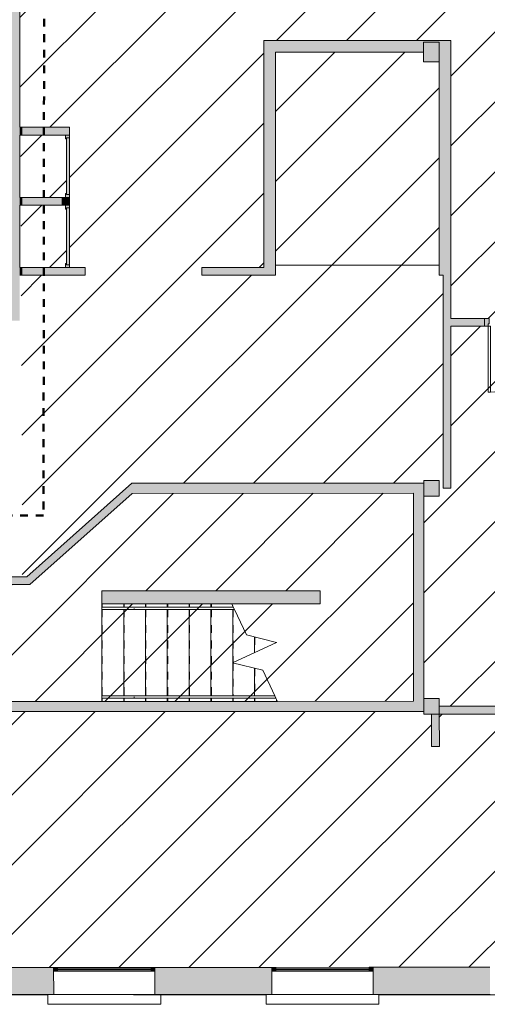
# Model space of a CAD drawing. Header units: metres. Extents: x 82 to 222, y -4 to 154.
# Tile 170 of 214: x 136.45 to 142.45, y 102.31 to 114.95. Entities that reach past the tile are written whole.
import ezdxf

# ---------------------------------------------------------------- set-up
doc = ezdxf.new("R2010")
doc.units = ezdxf.units.M
doc.linetypes.add('Centre', pattern=[0.0125, 0.0025, -0.001875, 0.00625, -0.001875])
doc.linetypes.add('Tiret', pattern=[0.0025, 0.00125, -0.00125])
doc.layers.add('A-DETL', color=7, linetype='Continuous', lineweight=5, true_color=0x00a600)
doc.layers.add('A-DOOR-FRAM', color=7, linetype='Continuous', lineweight=5, true_color=0x2a2a2a)
for name, color, linetype, lineweight in [('A-DETL-GENF', 7, 'Continuous', 5), ('A-DOOR', 7, 'Continuous', 5), ('A-FLOR', 7, 'Continuous', 5), ('A-FLOR-HRAL', 7, 'Continuous', 5), ('A-GENM', 7, 'Continuous', 5), ('A-GLAZ-CURT', 7, 'Continuous', 5), ('A-GLAZ-CWMG', 7, 'Continuous', 5), ('A-WALL', 7, 'Continuous', 5), ('C-TOPO', 7, 'Continuous', 5), ('S-COLS', 7, 'Continuous', 5), ('S-STRS', 7, 'Continuous', 5), ('S-STRS-MBND', 7, 'Continuous', 9)]:
    doc.layers.add(name, color=color, linetype=linetype, lineweight=lineweight)
doc.layers.add('A-WALL-PATT', color=7, linetype='Continuous', true_color=0x2a2a2a)

# ---------------------------------------------------------------- blocks, each defined once
blk = doc.blocks.new('ART-Béton-Poteau rectangulaire - 20X25-3251002-DCE-Plan de reperage des sol- rez de rue-200 - Dépendante 1')
at = {"layer": 'S-COLS', "true_color": 0x2a2a2a}
blk.add_hatch(color=250, dxfattribs=at).paths.add_polyline_path([(-0.1, -0.125), (0.1, -0.125), (0.1, 0.125), (-0.1, 0.125)])
at = {"layer": 'S-COLS', "lineweight": 20}
for p, q in [((0.1, 0.125), (-0.1, 0.125)), ((-0.1, 0.125), (-0.1, -0.125)), ((0.1, -0.125), (0.1, 0.125)), ((-0.1, -0.125), (0.1, -0.125))]:
    blk.add_line(p, q, dxfattribs=at)
blk = doc.blocks.new('ART-Béton-Poteau rectangulaire - 20X20-3251590-DCE-Plan de reperage des sol- rez de rue-200 - Dépendante 1')
at = {"layer": 'S-COLS', "true_color": 0x2a2a2a}
blk.add_hatch(color=250, dxfattribs=at).paths.add_polyline_path([(-0.1, -0.1), (0.1, -0.1), (0.1, 0.1), (-0.1, 0.1), (-0.1, -0.057)])
at = {"layer": 'S-COLS', "lineweight": 20}
for p, q in [((0.1, 0.1), (-0.1, 0.1)), ((-0.1, 0.1), (-0.1, -0.1)), ((0.1, -0.1), (0.1, 0.1)), ((-0.1, -0.1), (0.1, -0.1))]:
    blk.add_line(p, q, dxfattribs=at)
blk = doc.blocks.new('OMD_Porte 1V tunnel - 80x204-5423503-DCE-Plan de reperage des sol- rez de rue-200 - Dépendante 1')
at = {"layer": 'A-DOOR', "true_color": 0x2a2a2a}
h = blk.add_hatch(color=250, dxfattribs=at)
h.paths.add_polyline_path([(-0.518, 0.05), (-0.518, -0.05), (-0.473, -0.05), (-0.473, -0.02), (-0.458, -0.02), (-0.458, 0.05), (-0.517, 0.05)])
h.paths.add_polyline_path([(0.357, 0.05), (0.357, -0.02), (0.372, -0.02), (0.372, -0.05), (0.417, -0.05), (0.417, 0.05), (0.373, 0.05)])
at = {"layer": 'A-DOOR'}
for p, q in [((-0.458, 0.05), (-0.518, 0.05)), ((-0.458, -0.02), (-0.458, 0.05)), ((0.417, 0.05), (0.357, 0.05)), ((0.357, 0.05), (0.357, -0.02)), ((-0.518, -0.05), (-0.473, -0.05)), ((-0.473, -0.05), (-0.473, -0.02)), ((-0.473, -0.02), (-0.458, -0.02)), ((-0.443, -0.05), (-0.473, -0.05)), ((-0.473, -0.05), (-0.473, -0.895)), ((-0.473, -0.05), (-0.443, -0.05)), ((-0.443, -0.895), (-0.443, -0.05)), ((0.357, -0.02), (0.372, -0.02)), ((0.372, -0.02), (0.372, -0.05)), ((0.372, -0.05), (0.417, -0.05)), ((-0.443, -0.895), (-0.473, -0.895))]:
    blk.add_line(p, q, dxfattribs=at)
blk.add_arc((-0.473, -0.05), 0.845, 270, 360, dxfattribs=at)
blk = doc.blocks.new('Grz_Placard 1V - 80X204-3238027-DCE-Plan de reperage des sol- rez de rue-200 - Dépendante 1')
at = {"layer": 'A-DOOR', "true_color": 0x2a2a2a}
blk.add_hatch(color=250, dxfattribs=at).paths.add_polyline_path([(-0.36, -0.01), (-0.36, -0.05), (0.37, -0.05), (0.37, -0.01)])
at = {"layer": 'A-DOOR-FRAM'}
h = blk.add_hatch(color=256, dxfattribs=at)
h.paths.add_polyline_path([(-0.395, 0), (-0.395, -0.05), (-0.36, -0.05), (-0.36, -0.01), (-0.345, -0.01), (-0.345, 0), (-0.395, 0)])
h.paths.add_polyline_path([(0.355, 0), (0.355, -0.01), (0.37, -0.01), (0.37, -0.05), (0.405, -0.05), (0.405, 0), (0.37, 0)])
at = {"layer": 'A-DOOR'}
for p, q in [((0.37, -0.01), (-0.36, -0.01)), ((-0.36, -0.01), (-0.36, -0.05)), ((-0.36, -0.05), (0.37, -0.05)), ((0.37, -0.05), (0.37, -0.01))]:
    blk.add_line(p, q, dxfattribs=at)
at = {"layer": 'A-DOOR-FRAM', "color": 7}
for p, q in [((-0.345, 0), (-0.395, 0)), ((-0.345, -0.01), (-0.345, 0)), ((0.405, 0), (0.355, 0)), ((0.355, 0), (0.355, -0.01)), ((-0.395, -0.05), (-0.36, -0.05)), ((-0.36, -0.05), (-0.36, -0.01)), ((-0.36, -0.01), (-0.345, -0.01)), ((0.355, -0.01), (0.37, -0.01)), ((0.37, -0.01), (0.37, -0.05)), ((0.37, -0.05), (0.405, -0.05))]:
    blk.add_line(p, q, dxfattribs=at)
blk = doc.blocks.new('Grz_Placard 1V - 80X204-V3-DCE-Plan de reperage des sol- rez de rue-200 - Dépendante 1')
at = {"layer": 'A-DOOR', "true_color": 0x2a2a2a}
blk.add_hatch(color=250, dxfattribs=at).paths.add_polyline_path([(-0.36, -0.01), (-0.36, -0.05), (0.37, -0.05), (0.37, -0.01), (-0.296, -0.01)])
at = {"layer": 'A-DOOR-FRAM'}
h = blk.add_hatch(color=256, dxfattribs=at)
h.paths.add_polyline_path([(-0.395, 0), (-0.395, -0.05), (-0.36, -0.05), (-0.36, -0.01), (-0.345, -0.01), (-0.345, 0), (-0.395, 0)])
h.paths.add_polyline_path([(0.37, -0.05), (0.37, -0.05), (0.405, -0.05)])
h.paths.add_polyline_path([(0.355, 0), (0.355, -0.01), (0.37, -0.01), (0.37, -0.05), (0.405, -0.05), (0.405, 0), (0.37, 0)])
at = {"layer": 'A-DOOR'}
for p, q in [((0.37, -0.01), (-0.36, -0.01)), ((-0.36, -0.01), (-0.36, -0.05)), ((-0.36, -0.05), (0.37, -0.05)), ((0.37, -0.05), (0.37, -0.01))]:
    blk.add_line(p, q, dxfattribs=at)
at = {"layer": 'A-DOOR-FRAM', "color": 7}
for p, q in [((-0.345, 0), (-0.395, 0)), ((-0.345, -0.01), (-0.345, 0)), ((0.405, 0), (0.355, 0)), ((0.355, 0), (0.355, -0.01)), ((-0.395, -0.05), (-0.36, -0.05)), ((-0.36, -0.05), (-0.36, -0.01)), ((-0.36, -0.01), (-0.345, -0.01)), ((0.355, -0.01), (0.37, -0.01)), ((0.37, -0.01), (0.37, -0.05)), ((0.37, -0.05), (0.405, -0.05))]:
    blk.add_line(p, q, dxfattribs=at)
blk = doc.blocks.new('Type de main courante - Main courante_Interne_-3257997-DCE-Plan de reperage des sol- rez de rue-200 - Dépendante 1')
at = {"layer": 'A-FLOR-HRAL'}
for p, q in [((172.802, -18.252), (173.123, -18.559)), ((172.81, -18.244), (172.812, -18.241)), ((173.144, -18.537), (172.823, -18.231))]:
    blk.add_line(p, q, dxfattribs=at)
at = {"layer": 'A-FLOR-HRAL', "flags": 128}
blk.add_lwpolyline([(173.113, -18.527), (173.111, -18.529), (173.11, -18.531)], dxfattribs=at)
blk = doc.blocks.new('Type de main courante - Main courante_Interne_-V4-DCE-Plan de reperage des sol- rez de rue-200 - Dépendante 1')
at = {"layer": 'A-FLOR-HRAL'}
for p, q in [((172.822, -18.231), (172.802, -18.252)), ((172.802, -18.252), (174.416, -19.795)), ((172.823, -18.231), (174.427, -19.764)), ((174.416, -19.795), (174.427, -19.764))]:
    blk.add_line(p, q, dxfattribs=at)
blk = doc.blocks.new('Type de main courante - Main courante_Interne_-3258013-DCE-Plan de reperage des sol- rez de rue-200 - Dépendante 1')
at = {"layer": 'A-FLOR-HRAL'}
for p, q in [((173.59, -17.428), (173.911, -17.735)), ((173.597, -17.42), (173.6, -17.417)), ((173.932, -17.713), (173.61, -17.407))]:
    blk.add_line(p, q, dxfattribs=at)
at = {"layer": 'A-FLOR-HRAL', "flags": 128}
blk.add_lwpolyline([(173.9, -17.703), (173.899, -17.705), (173.897, -17.707)], dxfattribs=at)
blk = doc.blocks.new('Type de main courante - Main courante_Interne_-V5-DCE-Plan de reperage des sol- rez de rue-200 - Dépendante 1')
at = {"layer": 'A-FLOR-HRAL'}
for p, q in [((173.61, -17.407), (173.59, -17.428)), ((173.59, -17.428), (174.819, -18.604)), ((173.61, -17.407), (174.83, -18.572)), ((174.819, -18.604), (174.83, -18.572))]:
    blk.add_line(p, q, dxfattribs=at)
blk = doc.blocks.new('Meneau rectangulaire - 50x50-3242118-DCE-Plan de reperage des sol- rez de rue-200 - Dépendante 1')
at = {"layer": 'A-GLAZ-CWMG', "true_color": 0x2a2a2a}
blk.add_hatch(color=250, dxfattribs=at).paths.add_polyline_path([(-0.05, -0.025), (0, -0.025), (0, 0.025), (-0.05, 0.025)])
at = {"layer": 'A-GLAZ-CWMG'}
for p, q in [((0, 0.025), (-0.05, 0.025)), ((-0.05, 0.025), (-0.05, -0.025)), ((0, -0.025), (0, 0.025)), ((-0.05, -0.025), (0, -0.025))]:
    blk.add_line(p, q, dxfattribs=at)
blk = doc.blocks.new('Panneau système - Vitré-3242119-DCE-Plan de reperage des sol- rez de rue-200 - Dépendante 1')
at = {"layer": 'A-GLAZ-CURT', "true_color": 0x2a2a2a}
blk.add_hatch(color=250, dxfattribs=at).paths.add_polyline_path([(0.6, 0.005), (-0.6, 0.005), (-0.6, -0.005), (0.6, -0.005)])
at = {"layer": 'A-GLAZ-CURT'}
for p, q in [((0.6, 0.005), (-0.6, 0.005)), ((-0.6, 0.005), (-0.6, -0.005)), ((0.6, -0.005), (0.6, 0.005)), ((-0.6, -0.005), (0.6, -0.005))]:
    blk.add_line(p, q, dxfattribs=at)
blk = doc.blocks.new('Meneau rectangulaire - 50x50-3242120-DCE-Plan de reperage des sol- rez de rue-200 - Dépendante 1')
at = {"layer": 'A-GLAZ-CWMG', "true_color": 0x2a2a2a}
blk.add_hatch(color=250, dxfattribs=at).paths.add_polyline_path([(0, -0.025), (-0.05, -0.025), (-0.05, 0.025), (0, 0.025)])
at = {"layer": 'A-GLAZ-CWMG'}
for p, q in [((-0.05, 0.025), (0, 0.025)), ((-0.05, -0.025), (-0.05, 0.025)), ((0, 0.025), (0, -0.025)), ((0, -0.025), (-0.05, -0.025))]:
    blk.add_line(p, q, dxfattribs=at)
blk = doc.blocks.new('Meneau rectangulaire - 50x50-3242115-DCE-Plan de reperage des sol- rez de rue-200 - Dépendante 1')
at = {"layer": 'A-GLAZ-CWMG'}
for p, q in [((148.123, 102.789), (149.323, 102.79)), ((149.323, 102.74), (148.123, 102.739))]:
    blk.add_line(p, q, dxfattribs=at)
blk = doc.blocks.new('appui fenetre - appui fenetre-3309576-DCE-Plan de reperage des sol- rez de rue-200 - Dépendante 1')
at = {"layer": 'A-GENM'}
for p, q in [((169.671, -20.523), (169.586, -20.611)), ((170.718, -21.525), (169.725, -20.574)), ((169.586, -20.611), (170.633, -21.614)), ((170.633, -21.614), (170.718, -21.525)), ((171.695, -22.457), (171.61, -22.546)), ((171.61, -22.546), (172.657, -23.549)), ((172.742, -23.46), (171.75, -22.509)), ((172.657, -23.549), (172.742, -23.46))]:
    blk.add_line(p, q, dxfattribs=at)

msp = doc.modelspace()

# ---------------------------------------------------------------- hatches: boundary and pattern name
at = {"layer": 'A-DETL-GENF', "true_color": 0x808080}
h = msp.add_hatch(dxfattribs=at)
h.set_pattern_fill('FP_14', color=8, style=0, pattern_type=2)
h.set_pattern_definition([(45, (-65.317, 107.194), (-0.4490128, 0.4490128), [])])
h.paths.add_polyline_path([(106.686, 124.55), (106.686, 124.55), (106.686, 124.565), (106.656, 124.565), (106.656, 124.61), (106.626, 124.61), (106.626, 125.58), (106.426, 125.579), (106.426, 125.664), (102.593, 125.664), (102.593, 125.694), (102.548, 125.694), (102.548, 125.724), (102.533, 125.724), (102.533, 125.794), (106.426, 125.794), (106.426, 125.879), (106.626, 125.88), (106.626, 126.475), (106.656, 126.475), (106.656, 126.52), (106.686, 126.52), (106.686, 126.535), (106.756, 126.535), (106.756, 124.55)])
h.paths.add_polyline_path([(101.283, 102.778), (106.631, 102.781), (106.631, 103.112), (106.661, 103.112), (106.661, 103.157), (106.691, 103.157), (106.691, 103.172), (106.761, 103.172), (106.761, 102.782), (114.571, 102.786), (114.57, 106.271), (108.188, 106.27), (108.188, 106.3), (108.143, 106.3), (108.143, 106.33), (108.128, 106.33), (108.128, 106.4), (109.1, 106.4), (109.099, 112.87), (109.129, 112.87), (109.129, 112.915), (109.159, 112.915), (109.159, 112.93), (109.229, 112.93), (109.23, 111.855), (109.429, 111.855), (109.429, 111.795), (114.57, 111.796), (114.565, 131.266), (109.424, 131.265), (109.424, 131.23), (109.224, 131.23), (109.225, 128.4), (109.195, 128.4), (109.195, 128.355), (109.165, 128.355), (109.165, 128.34), (109.095, 128.34), (109.094, 131.265), (106.754, 131.265), (106.754, 129.85), (106.685, 129.85), (106.685, 129.865), (106.655, 129.865), (106.655, 129.91), (106.625, 129.91), (106.624, 131.23), (106.424, 131.229), (106.424, 131.429), (106.624, 131.43), (106.624, 133.45), (106.004, 133.449), (106.004, 134.624), (101.283, 134.629), (101.283, 133.374), (101.286, 133.374), (101.286, 133.324), (101.283, 133.324), (101.283, 132.125), (101.286, 132.125), (101.286, 132.075), (101.283, 132.075), (101.283, 130.574), (101.287, 130.574), (101.287, 130.524), (101.283, 130.524), (101.283, 129.325), (101.287, 129.325), (101.287, 129.275), (101.283, 129.275), (101.283, 128.593), (101.718, 128.593), (101.718, 128.523), (101.703, 128.523), (101.703, 128.493), (101.658, 128.493), (101.658, 128.463), (101.283, 128.463), (101.283, 127.774), (101.287, 127.774), (101.287, 127.724), (101.283, 127.724), (101.283, 126.525), (101.287, 126.525), (101.287, 126.475), (101.283, 126.475), (101.283, 125.793), (101.718, 125.793), (101.718, 125.723), (101.703, 125.723), (101.703, 125.693), (101.658, 125.693), (101.658, 125.663), (101.283, 125.663), (101.283, 124.974), (101.288, 124.974), (101.288, 124.924), (101.283, 124.924), (101.283, 123.725), (101.288, 123.725), (101.288, 123.675), (101.283, 123.675), (101.283, 122.793), (106.426, 122.795), (106.426, 123.079), (106.626, 123.08), (106.626, 123.675), (106.656, 123.675), (106.656, 123.72), (106.686, 123.72), (106.686, 123.735), (106.756, 123.735), (106.756, 122.665), (101.283, 122.663), (101.283, 122.278), (101.587, 122.278), (101.588, 117.978), (101.283, 117.978), (101.283, 117.478), (101.928, 117.478), (101.928, 117.178), (101.283, 117.178), (101.283, 116.574), (101.29, 116.574), (101.29, 116.524), (101.283, 116.524), (101.283, 115.325), (101.29, 115.325), (101.288, 115.275), (101.283, 115.275), (101.283, 113.774), (101.291, 113.774), (101.291, 113.724), (101.283, 113.724), (101.283, 112.525), (101.291, 112.525), (101.291, 112.475), (101.283, 112.475), (101.283, 110.974), (101.291, 110.974), (101.291, 110.924), (101.283, 110.924), (101.283, 109.725), (101.291, 109.725), (101.29, 109.675), (101.283, 109.675), (101.283, 108.174), (101.292, 108.174), (101.292, 108.124), (101.283, 108.124), (101.283, 106.925), (101.292, 106.925), (101.292, 106.875), (101.283, 106.875), (101.283, 105.379), (101.293, 105.379), (101.293, 105.329), (101.283, 105.329), (101.283, 104.13), (101.293, 104.13), (101.293, 104.08), (101.283, 104.08), (101.283, 102.778)])
h.paths.add_polyline_path([(144.099, 112.826), (144.099, 112.826), (144.099, 112.811), (144.129, 112.811), (144.129, 111.118), (149.769, 111.118), (149.769, 111.02), (143.302, 111.018), (143.302, 111.048), (143.287, 111.048), (143.287, 111.118), (144.029, 111.118), (144.029, 112.826)])
h.paths.add_polyline_path([(144.548, 114.726), (144.548, 114.726), (144.548, 114.711), (144.578, 114.711), (144.578, 114.664), (144.628, 114.664), (144.628, 114.574), (149.768, 114.575), (149.768, 114.475), (144.628, 114.473), (144.628, 114.414), (144.428, 114.413), (144.428, 114.473), (144.128, 114.473), (144.129, 113.656), (144.099, 113.656), (144.099, 113.641), (144.029, 113.641), (144.028, 114.573), (144.428, 114.575), (144.428, 114.663), (144.478, 114.664), (144.478, 114.726)])
h.paths.add_polyline_path([(144.547, 119.111), (144.547, 119.111), (144.547, 119.096), (144.577, 119.096), (144.578, 118.389), (144.128, 118.388), (144.128, 117.388), (149.768, 117.39), (149.768, 117.29), (144.128, 117.288), (144.128, 116.263), (144.578, 116.264), (144.578, 115.556), (144.548, 115.556), (144.548, 115.541), (144.478, 115.541), (144.478, 116.163), (144.028, 116.163), (144.028, 118.488), (144.477, 118.488), (144.477, 119.111)])
h.paths.add_polyline_path([(144.547, 120.351), (144.547, 120.351), (144.547, 120.336), (144.577, 120.336), (144.578, 120.289), (144.627, 120.289), (144.627, 120.189), (149.767, 120.19), (149.767, 120.09), (144.627, 120.089), (144.627, 119.989), (144.577, 119.988), (144.577, 119.941), (144.547, 119.941), (144.547, 119.926), (144.477, 119.926), (144.477, 119.988), (144.427, 119.988), (144.427, 120.288), (144.477, 120.289), (144.477, 120.351)])
h.paths.add_polyline_path([(144.546, 124.681), (144.546, 124.681), (144.546, 124.666), (144.576, 124.666), (144.576, 123.989), (144.126, 123.988), (144.126, 122.988), (149.776, 122.99), (149.776, 123.69), (149.772, 123.69), (149.772, 124.99), (149.776, 124.99), (149.776, 125.79), (144.626, 125.789), (144.626, 125.589), (144.576, 125.588), (144.576, 125.511), (144.546, 125.511)])
h.paths.add_polyline_path([(141.887, 122.133), (141.887, 122.133), (141.887, 122.148), (141.857, 122.148), (141.857, 122.193), (141.827, 122.193), (141.826, 122.615), (136.448, 122.614), (136.448, 116.857), (141.858, 116.858), (141.857, 119.988), (141.627, 119.988), (141.627, 120.288), (141.827, 120.288), (141.827, 120.643), (141.857, 120.643), (141.858, 120.688), (141.887, 120.688)])
h.paths.add_polyline_path([(136.294, 102.787), (144.481, 102.789), (144.481, 103.991), (144.511, 103.991), (144.511, 104.006), (144.581, 104.006), (144.581, 102.789), (149.781, 102.79), (149.78, 104.09), (149.776, 104.09), (149.776, 105.39), (149.781, 105.39), (149.78, 106.89), (149.776, 106.89), (149.776, 108.19), (149.78, 108.19), (149.779, 109.69), (149.775, 109.69), (149.775, 110.99), (149.779, 110.99), (149.779, 112.49), (149.775, 112.49), (149.774, 113.79), (149.779, 113.79), (149.778, 115.29), (149.774, 115.29), (149.774, 116.59), (149.778, 116.59), (149.777, 118.09), (149.773, 118.09), (149.773, 118.14), (149.778, 118.14), (149.777, 119.34), (149.773, 119.34), (149.773, 119.39), (149.777, 119.39), (149.777, 120.89), (149.773, 120.89), (149.772, 122.19), (149.777, 122.19), (149.776, 122.89), (144.126, 122.888), (144.128, 121.888), (144.577, 121.889), (144.577, 121.181), (144.547, 121.181), (144.547, 121.166), (144.477, 121.166), (144.477, 121.788), (144.027, 121.788), (144.026, 124.088), (144.476, 124.088), (144.476, 124.681), (144.546, 124.681), (144.546, 125.496), (144.476, 125.496), (144.476, 125.588), (144.296, 125.588), (144.295, 128.473), (143.835, 128.473), (143.835, 128.543), (143.85, 128.543), (143.85, 128.573), (143.895, 128.573), (143.895, 128.603), (144.295, 128.603), (144.294, 131.423), (144.324, 131.423), (144.324, 131.468), (144.354, 131.468), (144.354, 131.483), (144.424, 131.483), (144.426, 131.438), (144.624, 131.439), (144.624, 131.239), (144.424, 131.238), (144.426, 125.888), (149.776, 125.89), (149.776, 126.399), (149.581, 126.399), (149.581, 132.055), (149.61, 132.055), (149.61, 132.07), (149.68, 132.07), (149.68, 132.01), (149.88, 132.01), (149.881, 126.803), (150.95, 126.801), (150.95, 135.595), (149.879, 135.595), (149.879, 133.56), (149.679, 133.56), (149.679, 133.5), (149.609, 133.5), (149.609, 133.515), (149.579, 133.515), (149.579, 134.655), (149.522, 134.655), (149.522, 134.644), (148.474, 134.644), (148.474, 134.594), (148.414, 134.594), (148.414, 134.599), (148.454, 134.599), (148.454, 134.639), (148.414, 134.639), (148.414, 134.644), (148.424, 134.644), (148.424, 134.654), (144.804, 134.654), (144.804, 134.644), (144.814, 134.644), (144.814, 134.639), (144.774, 134.637), (144.774, 134.599), (144.814, 134.599), (144.814, 134.594), (144.754, 134.594), (144.754, 134.644), (144.424, 134.644), (144.424, 132.913), (144.354, 132.913), (144.354, 132.928), (144.324, 132.928), (144.324, 132.973), (144.294, 132.973), (144.294, 133.821), (143.448, 132.978), (142.463, 131.993), (142.465, 131.991), (141.954, 131.48), (141.955, 129.545), (141.885, 129.545), (141.885, 129.56), (141.855, 129.56), (141.855, 129.605), (141.825, 129.605), (141.824, 129.603), (141.632, 129.603), (141.632, 129.673), (141.647, 129.673), (141.647, 129.703), (141.692, 129.703), (141.692, 129.673), (141.825, 129.673), (141.824, 131.238), (141.624, 131.238), (141.624, 131.267), (140.424, 131.268), (140.425, 130.573), (140.375, 130.573), (140.374, 131.268), (139.674, 131.268), (139.674, 130.35), (139.605, 130.35), (139.604, 130.365), (139.575, 130.365), (139.575, 130.41), (139.605, 130.41), (139.604, 131.269), (138.804, 131.269), (138.805, 129.672), (139.605, 129.672), (139.605, 129.675), (139.575, 129.675), (139.575, 129.72), (139.605, 129.72), (139.605, 129.735), (139.675, 129.735), (139.675, 129.672), (140.757, 129.673), (140.757, 129.703), (140.802, 129.703), (140.802, 129.673), (140.817, 129.673), (140.817, 129.603), (138.805, 129.602), (138.804, 129.485), (138.735, 129.485), (138.734, 129.5), (138.705, 129.5), (138.705, 129.545), (138.735, 129.545), (138.734, 129.602), (137.865, 129.602), (137.865, 129.734), (137.935, 129.734), (137.935, 129.719), (137.965, 129.719), (137.965, 129.674), (137.935, 129.672), (137.935, 129.672), (138.735, 129.672), (138.734, 131.269), (137.934, 131.27), (137.935, 130.409), (137.965, 130.409), (137.965, 130.364), (137.935, 130.364), (137.934, 130.349), (137.865, 130.349), (137.864, 131.27), (136.45, 131.272), (136.45, 128.602), (138.735, 128.602), (138.735, 128.61), (138.705, 128.61), (138.705, 128.655), (138.735, 128.655), (138.735, 128.67), (138.805, 128.67), (138.805, 128.602), (141.825, 128.603), (141.825, 128.67), (141.855, 128.67), (141.855, 128.715), (141.885, 128.715), (141.885, 128.73), (141.955, 128.73), (141.955, 128.603), (142.345, 128.603), (142.345, 128.573), (142.39, 128.573), (142.39, 128.543), (142.405, 128.543), (142.405, 128.473), (141.955, 128.473), (141.955, 128.413), (141.885, 128.413), (141.885, 128.428), (141.855, 128.428), (141.855, 128.473), (136.449, 128.472), (136.449, 122.714), (141.826, 122.715), (141.827, 123.093), (141.856, 123.093), (141.856, 123.138), (141.886, 123.138), (141.886, 123.153), (141.956, 123.153), (141.957, 122.133), (141.887, 122.133), (141.887, 120.703), (141.957, 120.703), (141.958, 116.758), (136.446, 116.757), (136.448, 115.414), (136.455, 113.572), (137.084, 113.572), (137.084, 111.772), (137.284, 111.772), (137.284, 111.672), (136.463, 111.672), (136.479, 107.802), (136.536, 107.802), (137.885, 109.002), (141.63, 109.003), (141.63, 109.038), (141.83, 109.038), (141.83, 108.838), (141.63, 108.838), (141.63, 106.238), (141.83, 106.238), (141.83, 106.138), (144.43, 106.138), (144.43, 106.238), (144.63, 106.239), (144.63, 106.139), (149.77, 106.14), (149.77, 106.04), (144.58, 106.038), (144.581, 104.821), (144.511, 104.821), (144.511, 104.836), (144.481, 104.836), (144.48, 106.038), (141.83, 106.038), (141.831, 105.623), (141.731, 105.623), (141.73, 106.038), (141.63, 106.038), (141.63, 106.073), (136.298, 106.071), (136.297, 105.246), (136.19, 105.246), (136.19, 103.697), (136.295, 103.696), (136.294, 102.787)])
h.paths.add_polyline_path([(106.688, 116.56), (106.688, 116.56), (106.688, 116.575), (106.658, 116.575), (106.658, 116.62), (106.628, 116.62), (106.628, 117.18), (105.928, 117.18), (105.928, 117.379), (101.929, 117.378), (101.929, 117.478), (106.758, 117.48), (106.758, 116.56)])
h.paths.add_polyline_path([(106.689, 113.305), (106.689, 113.305), (106.689, 113.32), (106.659, 113.32), (106.659, 113.365), (106.629, 113.365), (106.628, 114.465), (106.581, 114.465), (106.581, 114.495), (106.566, 114.495), (106.566, 114.565), (106.628, 114.565), (106.628, 115.685), (106.658, 115.685), (106.658, 115.73), (106.688, 115.73), (106.688, 115.745), (106.758, 115.745), (106.759, 113.305)])
h.paths.add_polyline_path([(106.69, 107.705), (106.69, 107.705), (106.69, 107.72), (106.66, 107.72), (106.66, 107.765), (106.63, 107.765), (106.629, 111.605), (106.429, 111.604), (106.429, 111.854), (106.629, 111.855), (106.629, 112.43), (106.659, 112.43), (106.659, 112.475), (106.689, 112.475), (106.689, 112.49), (106.759, 112.49), (106.76, 107.705)])
h.paths.add_polyline_path([(106.691, 103.987), (106.691, 104.002), (106.661, 104.002), (106.661, 104.047), (106.631, 104.047), (106.63, 106.03), (106.43, 106.029), (106.43, 106.229), (106.63, 106.23), (106.63, 106.83), (106.66, 106.83), (106.66, 106.875), (106.69, 106.875), (106.69, 106.89), (106.76, 106.89), (106.76, 106.4), (107.313, 106.4), (107.313, 106.33), (107.298, 106.33), (107.298, 106.3), (107.253, 106.3), (107.253, 106.27), (106.76, 106.27), (106.76, 103.987)])
h.paths.add_polyline_path([(149.776, 104.14), (149.781, 104.14), (149.78, 105.34), (149.776, 105.34)])
h.paths.add_polyline_path([(109.23, 106.03), (109.23, 106.03), (109.23, 106.23), (109.43, 106.23), (109.43, 106.03)])
h.paths.add_polyline_path([(136.19, 106.202), (141.5, 106.203), (141.5, 108.873), (137.89, 108.872), (136.574, 107.702), (136.19, 107.701), (136.19, 106.203)])
h.paths.add_polyline_path([(149.776, 106.94), (149.78, 106.94), (149.78, 108.14), (149.776, 108.14), (149.776, 106.94)])
h.paths.add_polyline_path([(137.5, 107.452), (137.5, 107.622), (140.3, 107.622), (140.3, 107.452), (137.774, 107.452)])
h.paths.add_polyline_path([(101.29, 108.208), (101.29, 108.308), (105.13, 108.309), (105.13, 108.209), (101.392, 108.208)])
h.paths.add_polyline_path([(144.43, 108.838), (144.43, 108.838), (144.43, 109.038), (144.63, 109.039), (144.63, 108.839)])
h.paths.add_polyline_path([(141.88, 108.938), (141.879, 111.673), (141.829, 111.673), (141.828, 114.413), (141.628, 114.413), (141.628, 114.538), (139.728, 114.537), (139.729, 111.672), (138.784, 111.672), (138.784, 111.772), (139.579, 111.772), (139.578, 114.687), (141.978, 114.688), (141.979, 111.118), (142.472, 111.118), (142.472, 111.048), (142.457, 111.048), (142.457, 111.018), (141.979, 111.018), (141.979, 108.938)])
h.paths.add_polyline_path([(149.775, 109.74), (149.78, 109.74), (149.779, 110.94), (149.775, 110.94), (149.775, 109.74)])
h.paths.add_polyline_path([(136.463, 111.772), (137.034, 111.772), (137.034, 111.822), (137.044, 111.822), (137.044, 112.522), (137.034, 112.522), (137.034, 112.572), (136.459, 112.572), (136.463, 111.802)])
h.paths.add_polyline_path([(149.774, 112.54), (149.779, 112.54), (149.778, 113.74), (149.774, 113.74)])
h.paths.add_polyline_path([(136.459, 112.672), (137.034, 112.672), (137.034, 112.722), (137.044, 112.722), (137.044, 113.422), (137.034, 113.422), (137.034, 113.472), (136.456, 113.472), (136.459, 112.672)])
h.paths.add_polyline_path([(110.219, 113.045), (110.219, 113.215), (112.453, 113.216), (112.453, 113.213), (112.464, 113.213), (112.464, 113.216), (113.069, 113.216), (113.069, 113.046), (110.324, 113.045)])
h.paths.add_polyline_path([(109.158, 114.36), (109.158, 114.375), (109.128, 114.375), (109.128, 114.42), (109.098, 114.42), (109.098, 115.778), (109.168, 115.778), (109.168, 115.763), (109.198, 115.763), (109.198, 115.718), (109.228, 115.718), (109.228, 114.63), (109.428, 114.63), (109.428, 114.595), (111.378, 114.596), (111.378, 114.896), (113.188, 114.896), (113.188, 114.596), (114.568, 114.596), (114.568, 114.466), (109.428, 114.465), (109.428, 114.43), (109.228, 114.43), (109.228, 114.36), (109.226, 114.36)])
h.paths.add_polyline_path([(101.288, 114.463), (101.288, 114.563), (105.751, 114.564), (105.751, 114.494), (105.736, 114.494), (105.736, 114.464), (101.517, 114.463)])
h.paths.add_polyline_path([(111.428, 114.596), (113.138, 114.596), (113.138, 114.846), (111.428, 114.846)])
h.paths.add_polyline_path([(149.774, 115.34), (149.778, 115.34), (149.778, 116.54), (149.774, 116.54), (149.774, 115.34)])
h.paths.add_polyline_path([(109.168, 115.778), (109.168, 116.593), (109.098, 116.593), (109.096, 123.658), (109.166, 123.658), (109.166, 123.643), (109.196, 123.643), (109.196, 123.598), (109.226, 123.598), (109.228, 123.08), (109.426, 123.08), (109.426, 122.78), (109.226, 122.78), (109.228, 117.48), (109.428, 117.48), (109.428, 117.18), (109.228, 117.18), (109.226, 116.653), (109.198, 116.653), (109.198, 116.608), (109.168, 116.608)])
h.paths.add_polyline_path([(149.773, 120.94), (149.777, 120.94), (149.776, 122.14), (149.773, 122.14), (149.773, 120.94)])
h.paths.add_polyline_path([(109.166, 123.658), (109.166, 124.473), (109.096, 124.473), (109.096, 126.51), (109.166, 126.51), (109.166, 126.495), (109.196, 126.495), (109.196, 126.45), (109.226, 126.45), (109.228, 125.88), (109.426, 125.88), (109.426, 125.58), (109.226, 125.58), (109.226, 124.533), (109.196, 124.533), (109.196, 124.488), (109.166, 124.488)])
h.paths.add_polyline_path([(149.772, 123.74), (149.776, 123.74), (149.776, 124.94), (149.772, 124.94), (149.772, 123.74)])
h.paths.add_polyline_path([(141.886, 123.968), (141.886, 123.983), (141.856, 123.983), (141.856, 124.028), (141.826, 124.028), (141.825, 125.588), (141.626, 125.588), (141.626, 125.888), (141.826, 125.888), (141.825, 126.923), (141.855, 126.923), (141.855, 126.968), (141.885, 126.968), (141.885, 126.983), (141.955, 126.983), (141.956, 123.968)])
h.paths.add_polyline_path([(106.685, 127.35), (106.685, 127.365), (106.655, 127.365), (106.655, 127.41), (106.625, 127.41), (106.625, 128.465), (102.593, 128.464), (102.593, 128.494), (102.548, 128.494), (102.548, 128.524), (102.533, 128.524), (102.533, 128.594), (106.625, 128.595), (106.625, 128.975), (106.655, 128.975), (106.655, 129.02), (106.685, 129.02), (106.685, 129.035), (106.755, 129.035), (106.754, 127.35)])
h.paths.add_polyline_path([(149.294, 131.24), (149.294, 131.24), (149.294, 131.44), (149.494, 131.44), (149.494, 131.24)])
h.paths.add_polyline_path([(106.074, 133.519), (106.624, 133.52), (106.624, 134.623), (106.074, 134.623), (106.074, 133.52)])
at = {"layer": 'A-WALL-PATT'}
h = msp.add_hatch(color=256, dxfattribs=at)
h.paths.add_polyline_path([(136.145, 111.089), (136.445, 111.089), (136.449, 132.227), (136.15, 132.227), (136.145, 111.089)])
h.paths.add_polyline_path([(136.451, 133.814), (136.451, 134.391), (136.151, 134.391), (136.151, 133.814)])
for points in [[(139.578, 114.537), (141.628, 114.538), (141.628, 114.663), (141.828, 114.663), (141.828, 114.688), (139.578, 114.687), (139.578, 114.537)], [(141.829, 111.673), (141.979, 111.673), (141.978, 114.688), (141.828, 114.688), (141.829, 111.673)], [(139.579, 111.672), (139.729, 111.672), (139.728, 114.537), (139.578, 114.537), (139.579, 111.672)], [(136.446, 113.472), (136.479, 113.472), (136.479, 113.572), (136.446, 113.572)], [(136.479, 113.472), (137.084, 113.472), (137.084, 113.572), (136.479, 113.572)], [(136.445, 112.572), (136.479, 112.572), (136.479, 112.672), (136.445, 112.672)], [(136.479, 112.572), (136.984, 112.572), (136.984, 112.672), (136.479, 112.672)], [(136.984, 112.572), (137.084, 112.572), (137.084, 112.672), (136.984, 112.672)], [(136.445, 111.672), (136.479, 111.672), (136.479, 111.772), (136.445, 111.772)], [(136.479, 111.672), (137.284, 111.672), (137.284, 111.772), (136.479, 111.772)], [(138.784, 111.672), (139.579, 111.672), (139.579, 111.772), (138.784, 111.772)], [(141.88, 108.938), (141.98, 108.938), (141.979, 111.673), (141.879, 111.673), (141.88, 109.714)]]:
    msp.add_hatch(color=256, dxfattribs=at).paths.add_polyline_path(points)
at = {"layer": 'A-WALL-PATT', "lineweight": 5}
h = msp.add_hatch(color=256, dxfattribs=at)
h.paths.add_polyline_path([(141.979, 111.018), (142.412, 111.018), (142.412, 111.118), (141.979, 111.118), (141.979, 111.018)])
h.paths.add_polyline_path([(143.347, 111.018), (149.769, 111.02), (149.769, 111.12), (143.347, 111.118)])
for points in [[(137.739, 108.872), (141.63, 108.873), (141.63, 109.003), (137.885, 109.002), (137.774, 108.903)], [(136.424, 107.702), (136.574, 107.702), (137.89, 108.872), (137.739, 108.872), (136.424, 107.702)], [(141.5, 106.073), (141.63, 106.073), (141.63, 108.873), (141.5, 108.873), (141.5, 106.073)], [(137.5, 107.452), (140.3, 107.452), (140.3, 107.622), (137.5, 107.622), (137.5, 107.558)], [(135.998, 106.071), (141.5, 106.073), (141.5, 106.203), (135.998, 106.201)], [(141.83, 106.038), (144.43, 106.038), (144.43, 106.138), (141.83, 106.138)]]:
    msp.add_hatch(color=256, dxfattribs=at).paths.add_polyline_path(points)
h = msp.add_hatch(color=256, dxfattribs=at)
h.paths.add_polyline_path([(136.095, 107.701), (136.424, 107.702), (136.536, 107.802), (136.094, 107.801), (136.095, 107.702)])
h.paths.add_polyline_path([(136.095, 107.801), (136.094, 107.801), (136.424, 107.801)])
h = msp.add_hatch(color=256, dxfattribs=at)
h.paths.add_polyline_path([(141.83, 105.623), (141.831, 105.623), (141.83, 106.038)])
h.paths.add_polyline_path([(141.731, 105.623), (141.83, 105.623), (141.83, 106.038), (141.73, 106.038)])
at = {"layer": 'A-WALL-PATT'}
h = msp.add_hatch(color=256, dxfattribs=at)
h.paths.add_polyline_path([(100.933, 102.428), (101.682, 102.428), (101.681, 102.778), (100.933, 102.778), (100.933, 102.718), (100.936, 102.718), (100.936, 102.618), (100.933, 102.618), (100.933, 102.428)])
h.paths.add_polyline_path([(102.981, 102.429), (104.481, 102.429), (104.481, 102.779), (102.981, 102.779)])
h.paths.add_polyline_path([(105.781, 102.429), (107.282, 102.43), (107.281, 102.78), (105.781, 102.779), (105.781, 102.43)])
h.paths.add_polyline_path([(108.581, 102.43), (110.082, 102.43), (110.081, 102.78), (108.581, 102.78), (108.581, 102.43)])
h.paths.add_polyline_path([(111.381, 102.431), (112.882, 102.431), (112.881, 102.781), (111.381, 102.781)])
h.paths.add_polyline_path([(114.181, 102.431), (116.681, 102.432), (116.681, 102.782), (114.181, 102.781)])
h.paths.add_polyline_path([(120.781, 102.433), (123.581, 102.434), (123.581, 102.784), (120.781, 102.783)])
h.paths.add_polyline_path([(127.681, 102.435), (130.481, 102.435), (130.481, 102.785), (127.681, 102.785)])
h.paths.add_polyline_path([(134.581, 102.436), (136.882, 102.437), (136.881, 102.787), (134.581, 102.786)])
h.paths.add_polyline_path([(138.181, 102.437), (139.682, 102.437), (139.681, 102.787), (138.181, 102.787), (138.181, 102.437)])
h.paths.add_polyline_path([(140.981, 102.438), (142.482, 102.438), (142.481, 102.788), (140.981, 102.788)])
h.paths.add_polyline_path([(143.781, 102.438), (145.282, 102.439), (145.281, 102.789), (143.781, 102.788)])
h.paths.add_polyline_path([(146.581, 102.439), (148.073, 102.439), (148.073, 102.789), (146.581, 102.789), (146.581, 102.439)])
h.paths.add_polyline_path([(149.373, 102.44), (149.781, 102.44), (149.781, 102.79), (149.373, 102.79), (149.373, 102.44)])

# ---------------------------------------------------------------- linework, layer by layer
at = {"layer": 'A-DETL', "color": 1, "linetype": 'Centre', "lineweight": 50, "true_color": 0xff0000}
for p, q in [((136.782, 135.566), (136.751, 108.589)), ((136.751, 108.589), (133.99, 108.589))]:
    msp.add_line(p, q, dxfattribs=at)
at = {"layer": 'A-FLOR'}
msp.add_line((141.829, 111.803), (139.729, 111.802), dxfattribs=at)
at = {"layer": 'A-WALL', "lineweight": 20}
for p, q in [((136.446, 116.757), (136.446, 113.572)), ((139.578, 114.687), (141.978, 114.688)), ((139.579, 111.772), (139.578, 114.687)), ((141.978, 114.688), (141.979, 111.118)), ((141.628, 114.538), (139.728, 114.537)), ((139.728, 114.537), (139.729, 111.672)), ((141.829, 111.673), (141.828, 114.413)), ((137.084, 113.572), (136.446, 113.572)), ((137.084, 113.472), (137.084, 113.572)), ((136.446, 113.472), (136.445, 112.672)), ((137.084, 113.472), (136.446, 113.472)), ((137.084, 112.672), (136.445, 112.672)), ((137.084, 112.572), (137.084, 112.672)), ((136.445, 112.572), (136.445, 111.772)), ((137.084, 112.572), (136.445, 112.572)), ((137.284, 111.772), (136.445, 111.772)), ((137.284, 111.772), (137.284, 111.672)), ((138.784, 111.772), (139.579, 111.772)), ((138.784, 111.772), (138.784, 111.672)), ((137.284, 111.672), (136.445, 111.672)), ((139.729, 111.672), (138.784, 111.672)), ((141.829, 111.673), (141.879, 111.673)), ((141.88, 108.938), (141.879, 111.673)), ((142.412, 111.118), (141.979, 111.118)), ((142.412, 111.018), (142.412, 111.118)), ((141.979, 111.018), (142.412, 111.018)), ((141.979, 111.018), (141.98, 108.938)), ((137.885, 109.002), (136.536, 107.802)), ((141.63, 109.003), (137.885, 109.002)), ((136.574, 107.702), (137.89, 108.872)), ((137.89, 108.872), (141.5, 108.873)), ((141.5, 108.873), (141.5, 106.203)), ((141.63, 106.238), (141.63, 108.838)), ((141.88, 108.938), (141.98, 108.938)), ((136.536, 107.802), (135.994, 107.801)), ((136.095, 107.701), (136.574, 107.702)), ((140.3, 107.622), (137.5, 107.622)), ((137.5, 107.622), (137.5, 107.452)), ((140.3, 107.452), (140.3, 107.622)), ((137.5, 107.452), (140.3, 107.452)), ((139.74, 106.202), (135.998, 106.201)), ((141.5, 106.203), (139.752, 106.202)), ((136.298, 106.072), (141.63, 106.073)), ((144.43, 106.138), (141.83, 106.138)), ((141.73, 106.038), (141.731, 105.623)), ((141.83, 106.038), (144.43, 106.038)), ((141.831, 105.623), (141.83, 106.038)), ((141.731, 105.623), (141.831, 105.623)), ((136.881, 102.787), (136.294, 102.787)), ((136.881, 102.787), (136.882, 102.437)), ((139.681, 102.787), (138.181, 102.787)), ((138.181, 102.787), (138.181, 102.437)), ((139.681, 102.787), (139.682, 102.437)), ((140.981, 102.788), (142.481, 102.788)), ((140.981, 102.788), (140.981, 102.438)), ((136.882, 102.437), (134.581, 102.436)), ((139.682, 102.437), (138.181, 102.437)), ((140.981, 102.438), (142.482, 102.438))]:
    msp.add_line(p, q, dxfattribs=at)
at = {"layer": 'A-WALL'}
for p, q in [((138.181, 102.437), (136.882, 102.437)), ((140.981, 102.438), (139.682, 102.437))]:
    msp.add_line(p, q, dxfattribs=at)
at = {"layer": 'C-TOPO'}
for p, q in [((136.806, 102.436), (136.191, 102.436)), ((136.195, 102.435), (136.806, 102.435)), ((139.606, 102.436), (137.904, 102.436)), ((138.256, 102.435), (139.606, 102.435)), ((142.294, 102.436), (141.056, 102.436)), ((141.056, 102.435), (142.298, 102.435)), ((142.3, 102.436), (142.294, 102.436)), ((142.298, 102.435), (142.304, 102.435)), ((142.304, 102.436), (142.3, 102.436)), ((143.124, 102.436), (142.304, 102.436)), ((142.307, 102.435), (142.304, 102.435)), ((143.128, 102.435), (142.307, 102.435))]:
    msp.add_line(p, q, dxfattribs=at)
at = {"layer": 'S-STRS'}
for p, q in [((137.5, 107.452), (137.5, 107.412)), ((137.78, 107.452), (137.78, 107.412)), ((138.06, 107.452), (138.06, 107.412)), ((138.34, 107.452), (138.34, 107.412)), ((138.62, 107.452), (138.62, 107.412)), ((138.9, 107.452), (138.9, 107.412)), ((137.5, 107.382), (137.5, 106.272)), ((137.78, 107.382), (137.78, 106.272)), ((138.06, 107.382), (138.06, 106.272)), ((138.34, 107.382), (138.34, 106.272)), ((138.62, 107.382), (138.62, 106.272)), ((138.9, 107.382), (138.9, 106.272)), ((139.18, 107.428), (139.18, 107.412)), ((139.18, 107.382), (139.18, 106.697)), ((139.46, 107.028), (139.46, 106.827)), ((139.74, 106.96), (139.74, 106.958)), ((139.18, 106.694), (139.18, 106.272)), ((139.46, 106.626), (139.46, 106.272)), ((137.5, 106.242), (137.5, 106.202)), ((137.78, 106.242), (137.78, 106.202)), ((138.06, 106.242), (138.06, 106.202)), ((138.34, 106.242), (138.34, 106.202)), ((138.62, 106.242), (138.62, 106.202)), ((138.9, 106.242), (138.9, 106.202)), ((139.18, 106.242), (139.18, 106.202)), ((139.46, 106.242), (139.46, 106.202)), ((139.74, 106.227), (139.74, 106.202)), ((139.74, 106.202), (139.752, 106.202))]:
    msp.add_line(p, q, dxfattribs=at)
at = {"layer": 'S-STRS', "linetype": 'Tiret'}
for p, q in [((137.505, 107.452), (137.505, 107.412)), ((137.785, 107.452), (137.785, 107.412)), ((138.065, 107.452), (138.065, 107.412)), ((138.345, 107.452), (138.345, 107.412)), ((138.625, 107.452), (138.625, 107.412)), ((138.905, 107.452), (138.905, 107.412)), ((137.505, 107.382), (137.505, 106.272)), ((137.785, 107.382), (137.785, 106.272)), ((138.065, 107.382), (138.065, 106.272)), ((138.345, 107.382), (138.345, 106.272)), ((138.625, 107.382), (138.625, 106.272)), ((138.905, 107.382), (138.905, 106.272)), ((139.185, 107.417), (139.185, 107.412)), ((139.185, 107.382), (139.185, 106.699)), ((139.465, 107.027), (139.465, 106.83)), ((139.185, 106.693), (139.185, 106.272)), ((139.465, 106.625), (139.465, 106.272)), ((137.505, 106.242), (137.505, 106.202)), ((137.785, 106.242), (137.785, 106.202)), ((138.065, 106.242), (138.065, 106.202)), ((138.345, 106.242), (138.345, 106.202)), ((138.625, 106.242), (138.625, 106.202)), ((138.905, 106.242), (138.905, 106.202)), ((139.185, 106.242), (139.185, 106.202)), ((139.465, 106.242), (139.465, 106.202)), ((139.745, 106.216), (139.745, 106.202))]:
    msp.add_line(p, q, dxfattribs=at)
at = {"layer": 'S-STRS-MBND'}
for p, q in [((139.187, 107.412), (139.169, 107.452)), ((139.355, 107.054), (139.201, 107.382)), ((139.177, 106.695), (139.743, 106.959)), ((139.743, 106.959), (139.355, 107.054)), ((139.566, 106.601), (139.177, 106.695)), ((139.719, 106.272), (139.566, 106.601)), ((139.752, 106.202), (139.733, 106.242))]:
    msp.add_line(p, q, dxfattribs=at)

# ---------------------------------------------------------------- block references
at = {"layer": 'A-DOOR', "rotation": 0.0135285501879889}
msp.add_blockref('OMD_Porte 1V tunnel - 80x204-5423503-DCE-Plan de reperage des sol- rez de rue-200 - Dépendante 1', (142.929, 111.068), dxfattribs=at)
at = {"layer": 'A-DOOR-FRAM', "color": 7, "rotation": 90.01352855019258}
for name, p in [('Grz_Placard 1V - 80X204-3238027-DCE-Plan de reperage des sol- rez de rue-200 - Dépendante 1', (137.034, 113.067)), ('Grz_Placard 1V - 80X204-V3-DCE-Plan de reperage des sol- rez de rue-200 - Dépendante 1', (137.034, 112.167))]:
    msp.add_blockref(name, p, dxfattribs=at)
at = {"layer": 'A-FLOR-HRAL', "rotation": 43.72156535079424}
for name in ['Type de main courante - Main courante_Interne_-V5-DCE-Plan de reperage des sol- rez de rue-200 - Dépendante 1', 'Type de main courante - Main courante_Interne_-3258013-DCE-Plan de reperage des sol- rez de rue-200 - Dépendante 1', 'Type de main courante - Main courante_Interne_-V4-DCE-Plan de reperage des sol- rez de rue-200 - Dépendante 1', 'Type de main courante - Main courante_Interne_-3257997-DCE-Plan de reperage des sol- rez de rue-200 - Dépendante 1']:
    msp.add_blockref(name, (0, 0), dxfattribs=at)
at = {"layer": 'A-GENM', "rotation": 43.72156535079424}
msp.add_blockref('appui fenetre - appui fenetre-3309576-DCE-Plan de reperage des sol- rez de rue-200 - Dépendante 1', (0, 0), dxfattribs=at)
at = {"layer": 'A-GLAZ-CURT', "rotation": 180.013528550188}
for p in [(137.531, 102.762), (140.331, 102.762)]:
    msp.add_blockref('Panneau système - Vitré-3242119-DCE-Plan de reperage des sol- rez de rue-200 - Dépendante 1', p, dxfattribs=at)
at = {"layer": 'A-GLAZ-CWMG', "extrusion": (0, 0, -1), "rotation": 359.986471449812}
for p in [(-136.881, 102.762), (-139.681, 102.762)]:
    msp.add_blockref('Meneau rectangulaire - 50x50-3242120-DCE-Plan de reperage des sol- rez de rue-200 - Dépendante 1', p, dxfattribs=at)
at = {"layer": 'A-GLAZ-CWMG'}
for p in [(-11.191, -0.003), (-8.391, -0.002)]:
    msp.add_blockref('Meneau rectangulaire - 50x50-3242115-DCE-Plan de reperage des sol- rez de rue-200 - Dépendante 1', p, dxfattribs=at)
at = {"layer": 'A-GLAZ-CWMG', "rotation": 0.0135285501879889}
for p in [(138.181, 102.762), (140.981, 102.763)]:
    msp.add_blockref('Meneau rectangulaire - 50x50-3242118-DCE-Plan de reperage des sol- rez de rue-200 - Dépendante 1', p, dxfattribs=at)
at = {"layer": 'S-COLS', "rotation": 0.0135285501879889}
for name, p in [('ART-Béton-Poteau rectangulaire - 20X25-3251002-DCE-Plan de reperage des sol- rez de rue-200 - Dépendante 1', (141.728, 114.538)), ('ART-Béton-Poteau rectangulaire - 20X20-3251590-DCE-Plan de reperage des sol- rez de rue-200 - Dépendante 1', (141.73, 108.938)), ('ART-Béton-Poteau rectangulaire - 20X20-3251590-DCE-Plan de reperage des sol- rez de rue-200 - Dépendante 1', (141.73, 106.138))]:
    msp.add_blockref(name, p, dxfattribs=at)

doc.saveas('drawing.dxf')
